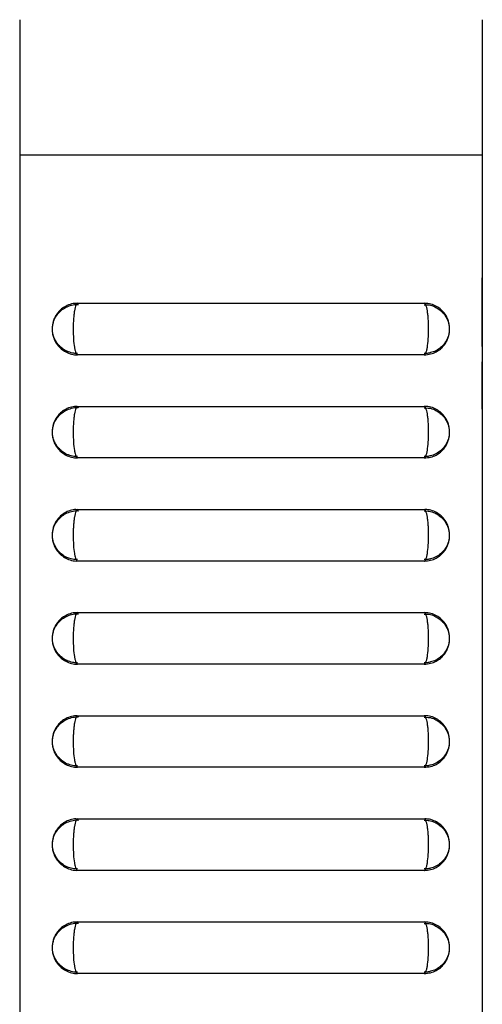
# Model space of a CAD drawing. Header units: inches. Extents: x 6.4 to 30, y 4.1 to 18.2.
# Tile 2 of 34: x 6.6 to 7.7, y 11.1 to 13.5. Entities that reach past the tile are written whole.
import ezdxf

# ---------------------------------------------------------------- set-up
doc = ezdxf.new("R2010")
doc.units = ezdxf.units.IN
doc.header["$LTSCALE"] = 2
doc.header["$MEASUREMENT"] = 0

msp = doc.modelspace()

# ---------------------------------------------------------------- linework, layer by layer
at = {"color": 7, "linetype": 'Continuous', "lineweight": 25}
for p, q in [((6.5919, 13.4836), (6.5919, 13.1556)), ((7.7119, 13.4836), (7.7119, 13.1556)), ((6.5919, 13.1556), (7.7119, 13.1556)), ((6.5919, 13.1556), (6.5919, 9.4836)), ((7.7119, 13.1556), (7.7119, 9.4836)), ((7.7124, 12.9206), (7.7119, 12.9206)), ((7.7124, 12.9206), (7.7124, 12.8896)), ((7.7124, 12.8896), (7.7119, 12.8896)), ((7.7124, 12.8621), (7.7119, 12.8621)), ((7.7124, 12.8579), (7.7119, 12.8579)), ((7.7124, 12.6912), (7.7124, 12.8579)), ((6.7319, 12.7961), (7.5719, 12.7961)), ((7.5718, 12.7926), (7.5813, 12.7921)), ((7.7124, 12.6912), (7.7119, 12.6912)), ((7.7124, 12.6869), (7.7119, 12.6869)), ((7.5719, 12.6711), (6.7319, 12.6711)), ((7.7124, 12.6568), (7.7119, 12.6568)), ((7.7124, 12.6539), (7.7119, 12.6539)), ((7.7124, 12.5393), (7.7124, 12.6539)), ((6.7319, 12.5461), (7.5719, 12.5461)), ((7.5718, 12.5426), (7.5813, 12.5421)), ((7.7124, 12.5393), (7.7119, 12.5393)), ((7.7124, 12.5364), (7.7119, 12.5364)), ((7.5719, 12.4211), (6.7319, 12.4211)), ((6.7319, 12.2961), (7.5719, 12.2961)), ((7.5718, 12.2926), (7.5813, 12.2921)), ((7.7124, 12.2939), (7.7119, 12.2939)), ((7.7124, 12.2931), (7.7119, 12.2931)), ((7.7124, 12.2939), (7.7124, 12.2931)), ((7.7124, 12.2931), (7.7124, 12.2443)), ((7.7119, 12.2443), (7.7124, 12.2443)), ((7.7119, 12.2432), (7.7124, 12.2432)), ((7.7119, 12.243), (7.7124, 12.243)), ((7.7124, 12.2443), (7.7124, 12.2432)), ((7.7124, 12.2432), (7.7124, 12.243)), ((7.5719, 12.1711), (6.7319, 12.1711)), ((7.7124, 12.1575), (7.7119, 12.1575)), ((7.7124, 12.1571), (7.7119, 12.1571)), ((7.7124, 12.1562), (7.7119, 12.1562)), ((7.7124, 12.1546), (7.7119, 12.1546)), ((7.7124, 12.1523), (7.7119, 12.1523)), ((7.7124, 12.1512), (7.7119, 12.1512)), ((7.7124, 12.1575), (7.7124, 12.1571)), ((7.7124, 12.1571), (7.7124, 12.1562)), ((7.7124, 12.1562), (7.7124, 12.1546)), ((7.7124, 12.1546), (7.7124, 12.1523)), ((7.7124, 12.1523), (7.7124, 12.1512)), ((7.7124, 12.1512), (7.7124, 12.1102)), ((7.7119, 12.1102), (7.7124, 12.1102)), ((7.7119, 12.1091), (7.7124, 12.1091)), ((7.7119, 12.1079), (7.7124, 12.1079)), ((7.7119, 12.1063), (7.7124, 12.1063)), ((7.7119, 12.1044), (7.7124, 12.1044)), ((7.7124, 12.1102), (7.7124, 12.1091)), ((7.7124, 12.1091), (7.7124, 12.1079)), ((7.7124, 12.1079), (7.7124, 12.1063)), ((7.7124, 12.1063), (7.7124, 12.1044)), ((6.7319, 12.0461), (7.5719, 12.0461)), ((7.5718, 12.0426), (7.5813, 12.0421)), ((7.7124, 12.0227), (7.7119, 12.0227)), ((7.7124, 12.0222), (7.7119, 12.0222)), ((7.7124, 12.0189), (7.7119, 12.0189)), ((7.7124, 12.0134), (7.7119, 12.0134)), ((7.7124, 12.0097), (7.7119, 12.0097)), ((7.7124, 12.0227), (7.7124, 12.0222)), ((7.7124, 12.0222), (7.7124, 12.0188)), ((7.7124, 12.0189), (7.7124, 12.0135)), ((7.7124, 12.0134), (7.7124, 12.0097)), ((7.7124, 12.0097), (7.7124, 11.9681)), ((7.7119, 11.9681), (7.7124, 11.9681)), ((7.7119, 11.9678), (7.7124, 11.9678)), ((7.7119, 11.9612), (7.7124, 11.9612)), ((7.7124, 11.9681), (7.7124, 11.9678)), ((7.7124, 11.9675), (7.7124, 11.9612)), ((7.7124, 11.961), (7.7124, 11.9587)), ((7.7119, 11.9587), (7.7124, 11.9587)), ((7.7119, 11.9555), (7.7124, 11.9555)), ((7.7124, 11.9587), (7.7124, 11.9555)), ((7.5719, 11.9211), (6.7319, 11.9211)), ((7.7124, 11.8976), (7.7119, 11.8976)), ((7.7124, 11.8918), (7.7119, 11.8918)), ((7.7124, 11.891), (7.7119, 11.891)), ((7.7124, 11.8976), (7.7124, 11.8918)), ((7.7124, 11.8918), (7.7124, 11.8909)), ((7.7124, 11.891), (7.7124, 11.8859)), ((7.7124, 11.8859), (7.7119, 11.8859)), ((7.7124, 11.8841), (7.7119, 11.8841)), ((7.7124, 11.8859), (7.7124, 11.8841)), ((7.7124, 11.8841), (7.7124, 11.8392)), ((7.7119, 11.8392), (7.7124, 11.8392)), ((7.7119, 11.8358), (7.7124, 11.8358)), ((7.7119, 11.8336), (7.7124, 11.8336)), ((7.7119, 11.8288), (7.7124, 11.8288)), ((7.7119, 11.8271), (7.7124, 11.8271)), ((7.7119, 11.821), (7.7124, 11.821)), ((7.7124, 11.8392), (7.7124, 11.8358)), ((7.7124, 11.8358), (7.7124, 11.8336)), ((7.7124, 11.8336), (7.7124, 11.8288)), ((7.7124, 11.8288), (7.7124, 11.8271)), ((7.7124, 11.8275), (7.7124, 11.821)), ((6.7319, 11.7961), (7.5719, 11.7961)), ((7.5718, 11.7926), (7.5813, 11.7921)), ((7.7124, 11.7669), (7.7119, 11.7669)), ((7.7124, 11.7639), (7.7119, 11.7639)), ((7.7124, 11.7618), (7.7119, 11.7618)), ((7.7124, 11.7569), (7.7119, 11.7569)), ((7.7124, 11.7506), (7.7119, 11.7506)), ((7.7124, 11.75), (7.7119, 11.75)), ((7.7124, 11.7669), (7.7124, 11.7639)), ((7.7124, 11.7639), (7.7124, 11.7618)), ((7.7124, 11.7618), (7.7124, 11.7569)), ((7.7124, 11.7569), (7.7124, 11.7506)), ((7.7124, 11.7506), (7.7124, 11.75)), ((7.7124, 11.75), (7.7124, 11.7084)), ((7.7119, 11.7084), (7.7124, 11.7084)), ((7.7124, 11.7084), (7.7124, 11.6966)), ((7.7119, 11.6966), (7.7124, 11.6966)), ((7.7119, 11.6899), (7.7124, 11.6899)), ((7.7119, 11.6894), (7.7124, 11.6894)), ((7.7119, 11.6892), (7.7124, 11.6892)), ((7.7124, 11.6966), (7.7124, 11.6899)), ((7.7124, 11.6899), (7.7124, 11.6894)), ((7.7124, 11.6894), (7.7124, 11.6892)), ((7.5719, 11.6711), (6.7319, 11.6711)), ((7.7124, 11.6381), (7.7119, 11.6381)), ((7.7124, 11.6348), (7.7119, 11.6348)), ((7.7124, 11.6347), (7.7119, 11.6347)), ((7.7124, 11.6332), (7.7119, 11.6332)), ((7.7124, 11.6279), (7.7119, 11.6279)), ((7.7124, 11.6381), (7.7124, 11.6348)), ((7.7124, 11.6348), (7.7124, 11.6347)), ((7.7124, 11.6347), (7.7124, 11.6332)), ((7.7124, 11.6332), (7.7124, 11.6278)), ((7.7124, 11.6279), (7.7124, 11.6213)), ((7.7124, 11.6213), (7.7119, 11.6213)), ((7.7124, 11.6129), (7.7119, 11.6129)), ((7.7124, 11.6213), (7.7124, 11.6129)), ((7.7124, 11.6129), (7.7124, 11.5721)), ((7.7119, 11.5721), (7.7124, 11.5721)), ((7.7119, 11.5713), (7.7124, 11.5713)), ((7.7119, 11.5638), (7.7124, 11.5638)), ((7.7119, 11.5588), (7.7124, 11.5588)), ((7.7119, 11.5543), (7.7124, 11.5543)), ((7.7124, 11.5721), (7.7124, 11.5713)), ((7.7124, 11.5713), (7.7124, 11.5638)), ((7.7124, 11.5638), (7.7124, 11.5588)), ((7.7124, 11.5587), (7.7124, 11.5543)), ((6.7319, 11.5461), (7.5719, 11.5461)), ((7.5718, 11.5426), (7.5813, 11.5421)), ((7.7124, 11.5116), (7.7119, 11.5116)), ((7.7124, 11.5116), (7.7124, 11.5061)), ((7.7124, 11.5061), (7.7119, 11.5061)), ((7.7124, 11.4968), (7.7119, 11.4968)), ((7.7124, 11.4898), (7.7119, 11.4898)), ((7.7124, 11.4829), (7.7119, 11.4829)), ((7.7124, 11.5061), (7.7124, 11.4968)), ((7.7124, 11.4968), (7.7124, 11.4898)), ((7.7124, 11.4898), (7.7124, 11.4829)), ((7.7124, 11.4829), (7.7124, 11.4398)), ((7.7119, 11.4398), (7.7124, 11.4398)), ((7.7119, 11.4385), (7.7124, 11.4385)), ((7.7124, 11.4398), (7.7124, 11.4385)), ((7.7124, 11.4385), (7.7124, 11.43)), ((7.5719, 11.4211), (6.7319, 11.4211)), ((7.7119, 11.43), (7.7124, 11.43)), ((7.7119, 11.426), (7.7124, 11.426)), ((7.7119, 11.42), (7.7124, 11.42)), ((7.7124, 11.43), (7.7124, 11.426)), ((7.7124, 11.4257), (7.7124, 11.42)), ((7.7124, 11.3724), (7.7119, 11.3724)), ((7.7124, 11.3698), (7.7119, 11.3698)), ((7.7124, 11.3687), (7.7119, 11.3687)), ((7.7124, 11.3724), (7.7124, 11.3697)), ((7.7124, 11.3698), (7.7124, 11.3687)), ((7.7124, 11.3687), (7.7124, 11.3625)), ((7.7124, 11.3625), (7.7119, 11.3625)), ((7.7124, 11.3533), (7.7119, 11.3533)), ((7.7124, 11.3502), (7.7119, 11.3502)), ((7.7124, 11.3625), (7.7124, 11.3533)), ((7.7124, 11.3533), (7.7124, 11.3503)), ((7.7124, 11.3502), (7.7124, 11.3071)), ((6.7319, 11.2961), (7.5719, 11.2961)), ((7.5718, 11.2926), (7.5813, 11.2921)), ((7.7119, 11.3071), (7.7124, 11.3071)), ((7.7119, 11.3052), (7.7124, 11.3052)), ((7.7119, 11.3007), (7.7124, 11.3007)), ((7.7119, 11.2939), (7.7124, 11.2939)), ((7.7119, 11.293), (7.7124, 11.293)), ((7.7124, 11.3071), (7.7124, 11.3052)), ((7.7124, 11.3052), (7.7124, 11.3007)), ((7.7124, 11.3007), (7.7124, 11.2939)), ((7.7124, 11.2939), (7.7124, 11.293)), ((7.7124, 11.293), (7.7124, 11.2911)), ((7.7119, 11.2911), (7.7124, 11.2911)), ((7.7124, 11.2375), (7.7119, 11.2375)), ((7.7124, 11.2345), (7.7119, 11.2345)), ((7.7124, 11.2231), (7.7119, 11.2231)), ((7.7124, 11.2199), (7.7119, 11.2199)), ((7.7124, 11.2375), (7.7124, 11.2343)), ((7.7124, 11.2345), (7.7124, 11.2227)), ((7.7124, 11.2231), (7.7124, 11.2199)), ((7.7124, 11.2199), (7.7124, 11.1759)), ((7.7119, 11.1759), (7.7124, 11.1759)), ((7.7124, 11.1759), (7.7124, 11.1716)), ((7.5719, 11.1711), (6.7319, 11.1711)), ((7.7119, 11.1716), (7.7124, 11.1716)), ((7.7119, 11.1692), (7.7124, 11.1692)), ((7.7119, 11.1656), (7.7124, 11.1656)), ((7.7119, 11.1631), (7.7124, 11.1631)), ((7.7119, 11.1614), (7.7124, 11.1614)), ((7.7119, 11.1614), (7.7124, 11.1614)), ((7.7124, 11.1716), (7.7124, 11.1692)), ((7.7124, 11.1692), (7.7124, 11.1656)), ((7.7124, 11.1656), (7.7124, 11.1631)), ((7.7124, 11.1631), (7.7124, 11.1614)), ((7.7124, 11.0977), (7.7119, 11.0977)), ((7.7124, 11.0964), (7.7119, 11.0964)), ((7.7124, 11.0964), (7.7119, 11.0964)), ((7.7124, 11.0977), (7.7124, 11.0964))]:
    msp.add_line(p, q, dxfattribs=at)
for points, knots in [([(6.7307, 12.7956), (6.7288, 12.7957), (6.7219, 12.796), (6.7107, 12.7927), (6.6984, 12.7866), (6.6888, 12.7787), (6.6816, 12.7701), (6.6765, 12.7612), (6.6732, 12.7525), (6.6712, 12.7437), (6.6703, 12.7332), (6.6712, 12.7222), (6.6745, 12.7101), (6.6803, 12.6985), (6.6893, 12.6877), (6.7008, 12.679), (6.7139, 12.6734), (6.7248, 12.6707), (6.7308, 12.6713), (6.7319, 12.6714)], [0, 0, 0, 0, 0.029723, 0.107383, 0.177285, 0.241239, 0.299523, 0.351089, 0.399287, 0.443659, 0.49161, 0.561184, 0.615248, 0.684326, 0.761721, 0.830737, 0.905774, 0.9833, 1, 1, 1, 1]), ([(6.7319, 12.7961), (6.7305, 12.7961), (6.7292, 12.7944), (6.7266, 12.7882), (6.7255, 12.7835), (6.724, 12.7749), (6.7236, 12.7717), (6.7228, 12.7649), (6.7225, 12.7613), (6.7219, 12.7537), (6.7217, 12.7498), (6.7215, 12.7418), (6.7214, 12.7377), (6.7214, 12.7253), (6.7217, 12.7171), (6.7227, 12.7021), (6.7235, 12.6951), (6.725, 12.6865), (6.7255, 12.6839), (6.7267, 12.6793), (6.7273, 12.6774), (6.7285, 12.6743), (6.7292, 12.6731), (6.7306, 12.6715), (6.7312, 12.6711), (6.7319, 12.6711)], [0, 0, 0, 0, 0.125, 0.125, 0.25, 0.25, 0.3125, 0.3125, 0.375, 0.375, 0.4375, 0.4375, 0.5, 0.5, 0.625, 0.625, 0.75, 0.75, 0.8125, 0.8125, 0.875, 0.875, 0.9375, 0.9375, 1, 1, 1, 1]), ([(7.5718, 12.6711), (7.577, 12.6715), (7.5869, 12.6722), (7.6002, 12.6775), (7.6109, 12.6846), (7.6192, 12.6929), (7.6252, 12.7018), (7.6293, 12.7106), (7.6319, 12.7193), (7.6333, 12.7289), (7.6333, 12.7402), (7.631, 12.7519), (7.6261, 12.7643), (7.6185, 12.7754), (7.6076, 12.7853), (7.595, 12.7921), (7.5827, 12.7959), (7.5748, 12.7957), (7.5719, 12.7956)], [0, 0, 0, 0, 0.080598, 0.152166, 0.217298, 0.277132, 0.332301, 0.381913, 0.42708, 0.471575, 0.531515, 0.599814, 0.654552, 0.735851, 0.805586, 0.879203, 0.955726, 1, 1, 1, 1]), ([(7.5719, 12.6711), (7.5733, 12.6711), (7.5747, 12.6727), (7.5766, 12.6774), (7.5772, 12.6793), (7.5783, 12.6839), (7.5789, 12.6865), (7.5803, 12.6951), (7.5811, 12.7021), (7.5822, 12.7171), (7.5825, 12.7253), (7.5825, 12.7377), (7.5824, 12.7418), (7.5821, 12.7498), (7.5819, 12.7537), (7.5814, 12.7613), (7.5811, 12.7649), (7.5803, 12.7717), (7.5799, 12.7749), (7.5784, 12.7835), (7.5772, 12.7882), (7.5747, 12.7944), (7.5733, 12.7961), (7.5719, 12.7961)], [0, 0, 0, 0, 0.125, 0.125, 0.1875, 0.1875, 0.25, 0.25, 0.375, 0.375, 0.5, 0.5, 0.5625, 0.5625, 0.625, 0.625, 0.6875, 0.6875, 0.75, 0.75, 0.875, 0.875, 1, 1, 1, 1]), ([(6.6712, 12.7325), (6.6712, 12.7338), (6.6713, 12.7388), (6.6725, 12.7467), (6.6761, 12.7575), (6.6823, 12.7685), (6.692, 12.7788), (6.7038, 12.7869), (6.7175, 12.7918), (6.7283, 12.7938), (6.734, 12.7929), (6.7347, 12.7928)], [0, 0, 0, 0, 0.040657, 0.151729, 0.243651, 0.388083, 0.533621, 0.673669, 0.823116, 0.976355, 1, 1, 1, 1]), ([(7.5813, 12.7921), (7.5821, 12.7921), (7.5876, 12.7918), (7.597, 12.7881), (7.6083, 12.7816), (7.6172, 12.7735), (7.6237, 12.7648), (7.6282, 12.756), (7.631, 12.7477), (7.6325, 12.7399), (7.6326, 12.7349), (7.6326, 12.7325)], [0, 0, 0, 0, 0.026209, 0.193145, 0.34433, 0.482839, 0.610089, 0.724157, 0.824433, 0.916227, 1, 1, 1, 1]), ([(6.7101, 12.6783), (6.7097, 12.6784), (6.7049, 12.6796), (6.6973, 12.6846), (6.688, 12.6923), (6.6811, 12.7009), (6.6763, 12.7096), (6.6733, 12.7181), (6.6716, 12.7256), (6.6714, 12.7304), (6.6712, 12.7325)], [0, 0, 0, 0, 0.018533, 0.208757, 0.37747, 0.531067, 0.672035, 0.798437, 0.909888, 1, 1, 1, 1]), ([(7.6326, 12.7325), (7.6326, 12.731), (7.6323, 12.7247), (7.6299, 12.715), (7.6243, 12.7031), (7.6168, 12.693), (7.6062, 12.6841), (7.5962, 12.6784), (7.5894, 12.677), (7.5872, 12.6765)], [0, 0, 0, 0, 0.056693, 0.247021, 0.381111, 0.563761, 0.728807, 0.91471, 1, 1, 1, 1]), ([(6.7319, 12.6745), (6.729, 12.6745), (6.7216, 12.6742), (6.7145, 12.6768), (6.7101, 12.6783)], [0, 0, 0, 0, 0.385544, 1, 1, 1, 1]), ([(7.5872, 12.6765), (7.5845, 12.6756), (7.5796, 12.6741), (7.5744, 12.6745), (7.572, 12.6746)], [0, 0, 0, 0, 0.5395169, 1, 1, 1, 1]), ([(6.7307, 12.5456), (6.7288, 12.5457), (6.7219, 12.546), (6.7107, 12.5427), (6.6984, 12.5366), (6.6888, 12.5287), (6.6816, 12.5201), (6.6765, 12.5112), (6.6732, 12.5025), (6.6712, 12.4937), (6.6703, 12.4832), (6.6712, 12.4722), (6.6745, 12.4601), (6.6803, 12.4485), (6.6893, 12.4377), (6.7008, 12.429), (6.7139, 12.4234), (6.7248, 12.4207), (6.7308, 12.4213), (6.7319, 12.4214)], [0, 0, 0, 0, 0.029723, 0.107383, 0.177285, 0.241239, 0.299523, 0.351089, 0.399287, 0.443659, 0.49161, 0.561184, 0.615248, 0.684326, 0.761721, 0.830737, 0.905774, 0.9833, 1, 1, 1, 1]), ([(6.6712, 12.4825), (6.6712, 12.4838), (6.6713, 12.4888), (6.6725, 12.4967), (6.6761, 12.5075), (6.6823, 12.5185), (6.692, 12.5288), (6.7038, 12.5369), (6.7175, 12.5418), (6.7283, 12.5438), (6.734, 12.5429), (6.7347, 12.5428)], [0, 0, 0, 0, 0.0406569, 0.1517294, 0.2436513, 0.3880835, 0.5336207, 0.6736695, 0.8231163, 0.9763555, 1, 1, 1, 1]), ([(6.7319, 12.5461), (6.7305, 12.5461), (6.7292, 12.5444), (6.7266, 12.5382), (6.7255, 12.5335), (6.724, 12.5249), (6.7236, 12.5217), (6.7228, 12.5149), (6.7225, 12.5113), (6.7219, 12.5037), (6.7217, 12.4998), (6.7215, 12.4918), (6.7214, 12.4877), (6.7214, 12.4753), (6.7217, 12.4671), (6.7227, 12.4521), (6.7235, 12.4451), (6.725, 12.4365), (6.7255, 12.4339), (6.7267, 12.4293), (6.7273, 12.4274), (6.7285, 12.4243), (6.7292, 12.4231), (6.7306, 12.4215), (6.7312, 12.4211), (6.7319, 12.4211)], [0, 0, 0, 0, 0.125, 0.125, 0.25, 0.25, 0.3125, 0.3125, 0.375, 0.375, 0.4375, 0.4375, 0.5, 0.5, 0.625, 0.625, 0.75, 0.75, 0.8125, 0.8125, 0.875, 0.875, 0.9375, 0.9375, 1, 1, 1, 1]), ([(7.5718, 12.4211), (7.577, 12.4215), (7.5869, 12.4222), (7.6002, 12.4275), (7.6109, 12.4346), (7.6192, 12.4429), (7.6252, 12.4518), (7.6293, 12.4606), (7.6319, 12.4693), (7.6333, 12.4789), (7.6333, 12.4902), (7.631, 12.5019), (7.6261, 12.5143), (7.6185, 12.5254), (7.6076, 12.5353), (7.595, 12.5421), (7.5827, 12.5459), (7.5748, 12.5457), (7.5719, 12.5456)], [0, 0, 0, 0, 0.0805985, 0.1521656, 0.2172984, 0.2771318, 0.3323008, 0.3819131, 0.4270803, 0.4715746, 0.5315154, 0.5998144, 0.6545515, 0.7358513, 0.8055857, 0.8792027, 0.9557259, 1, 1, 1, 1]), ([(7.5719, 12.4211), (7.5733, 12.4211), (7.5747, 12.4227), (7.5766, 12.4274), (7.5772, 12.4293), (7.5783, 12.4339), (7.5789, 12.4365), (7.5803, 12.4451), (7.5811, 12.4521), (7.5822, 12.4671), (7.5825, 12.4753), (7.5825, 12.4877), (7.5824, 12.4918), (7.5821, 12.4998), (7.5819, 12.5037), (7.5814, 12.5113), (7.5811, 12.5149), (7.5803, 12.5217), (7.5799, 12.5249), (7.5784, 12.5335), (7.5772, 12.5382), (7.5747, 12.5444), (7.5733, 12.5461), (7.5719, 12.5461)], [0, 0, 0, 0, 0.125, 0.125, 0.1875, 0.1875, 0.25, 0.25, 0.375, 0.375, 0.5, 0.5, 0.5625, 0.5625, 0.625, 0.625, 0.6875, 0.6875, 0.75, 0.75, 0.875, 0.875, 1, 1, 1, 1]), ([(7.5813, 12.5421), (7.5821, 12.5421), (7.5876, 12.5418), (7.597, 12.5381), (7.6083, 12.5316), (7.6172, 12.5235), (7.6237, 12.5148), (7.6282, 12.506), (7.631, 12.4977), (7.6325, 12.4899), (7.6326, 12.4849), (7.6326, 12.4825)], [0, 0, 0, 0, 0.026209, 0.193145, 0.34433, 0.482839, 0.610089, 0.724157, 0.824433, 0.916227, 1, 1, 1, 1]), ([(6.7101, 12.4283), (6.7097, 12.4284), (6.7049, 12.4296), (6.6973, 12.4346), (6.688, 12.4423), (6.6811, 12.4509), (6.6763, 12.4596), (6.6733, 12.4681), (6.6716, 12.4756), (6.6714, 12.4804), (6.6712, 12.4825)], [0, 0, 0, 0, 0.018533, 0.208757, 0.37747, 0.531067, 0.672035, 0.798437, 0.909888, 1, 1, 1, 1]), ([(7.6326, 12.4825), (7.6326, 12.481), (7.6323, 12.4747), (7.6299, 12.465), (7.6243, 12.4531), (7.6168, 12.443), (7.6062, 12.4341), (7.5962, 12.4284), (7.5894, 12.427), (7.5872, 12.4265)], [0, 0, 0, 0, 0.056693, 0.247021, 0.381111, 0.563761, 0.728807, 0.91471, 1, 1, 1, 1]), ([(6.7319, 12.4245), (6.729, 12.4245), (6.7216, 12.4242), (6.7145, 12.4268), (6.7101, 12.4283)], [0, 0, 0, 0, 0.385544, 1, 1, 1, 1]), ([(7.5872, 12.4265), (7.5845, 12.4256), (7.5796, 12.4241), (7.5744, 12.4245), (7.572, 12.4246)], [0, 0, 0, 0, 0.539517, 1, 1, 1, 1]), ([(6.7307, 12.2956), (6.7288, 12.2957), (6.7219, 12.296), (6.7107, 12.2927), (6.6984, 12.2866), (6.6888, 12.2787), (6.6816, 12.2701), (6.6765, 12.2612), (6.6732, 12.2525), (6.6712, 12.2437), (6.6703, 12.2332), (6.6712, 12.2222), (6.6745, 12.2101), (6.6803, 12.1985), (6.6893, 12.1877), (6.7008, 12.179), (6.7139, 12.1734), (6.7248, 12.1707), (6.7308, 12.1713), (6.7319, 12.1714)], [0, 0, 0, 0, 0.029723, 0.107383, 0.177285, 0.241239, 0.299523, 0.351089, 0.399287, 0.443659, 0.49161, 0.561184, 0.615248, 0.684326, 0.761721, 0.830737, 0.905774, 0.9833, 1, 1, 1, 1]), ([(6.7319, 12.2961), (6.7305, 12.2961), (6.7292, 12.2944), (6.7266, 12.2882), (6.7255, 12.2835), (6.724, 12.2749), (6.7236, 12.2717), (6.7228, 12.2649), (6.7225, 12.2613), (6.7219, 12.2537), (6.7217, 12.2498), (6.7215, 12.2418), (6.7214, 12.2377), (6.7214, 12.2253), (6.7217, 12.2171), (6.7227, 12.2021), (6.7235, 12.1951), (6.725, 12.1865), (6.7255, 12.1839), (6.7267, 12.1793), (6.7273, 12.1774), (6.7285, 12.1743), (6.7292, 12.1731), (6.7306, 12.1715), (6.7312, 12.1711), (6.7319, 12.1711)], [0, 0, 0, 0, 0.125, 0.125, 0.25, 0.25, 0.3125, 0.3125, 0.375, 0.375, 0.4375, 0.4375, 0.5, 0.5, 0.625, 0.625, 0.75, 0.75, 0.8125, 0.8125, 0.875, 0.875, 0.9375, 0.9375, 1, 1, 1, 1]), ([(7.5718, 12.1711), (7.577, 12.1715), (7.5869, 12.1722), (7.6002, 12.1775), (7.6109, 12.1846), (7.6192, 12.1929), (7.6252, 12.2018), (7.6293, 12.2106), (7.6319, 12.2193), (7.6333, 12.2289), (7.6333, 12.2402), (7.631, 12.2519), (7.6261, 12.2643), (7.6185, 12.2754), (7.6076, 12.2853), (7.595, 12.2921), (7.5827, 12.2959), (7.5748, 12.2957), (7.5719, 12.2956)], [0, 0, 0, 0, 0.080598, 0.152166, 0.217298, 0.277132, 0.332301, 0.381913, 0.42708, 0.471575, 0.531515, 0.599814, 0.654552, 0.735851, 0.805586, 0.879203, 0.955726, 1, 1, 1, 1]), ([(7.5719, 12.1711), (7.5733, 12.1711), (7.5747, 12.1727), (7.5766, 12.1774), (7.5772, 12.1793), (7.5783, 12.1839), (7.5789, 12.1865), (7.5803, 12.1951), (7.5811, 12.2021), (7.5822, 12.2171), (7.5825, 12.2253), (7.5825, 12.2377), (7.5824, 12.2418), (7.5821, 12.2498), (7.5819, 12.2537), (7.5814, 12.2613), (7.5811, 12.2649), (7.5803, 12.2717), (7.5799, 12.2749), (7.5784, 12.2835), (7.5772, 12.2882), (7.5747, 12.2944), (7.5733, 12.2961), (7.5719, 12.2961)], [0, 0, 0, 0, 0.125, 0.125, 0.1875, 0.1875, 0.25, 0.25, 0.375, 0.375, 0.5, 0.5, 0.5625, 0.5625, 0.625, 0.625, 0.6875, 0.6875, 0.75, 0.75, 0.875, 0.875, 1, 1, 1, 1]), ([(6.6712, 12.2325), (6.6712, 12.2338), (6.6713, 12.2388), (6.6725, 12.2467), (6.6761, 12.2575), (6.6823, 12.2685), (6.692, 12.2788), (6.7038, 12.2869), (6.7175, 12.2918), (6.7283, 12.2938), (6.734, 12.2929), (6.7347, 12.2928)], [0, 0, 0, 0, 0.040657, 0.151729, 0.243651, 0.388083, 0.533621, 0.673669, 0.823116, 0.976355, 1, 1, 1, 1]), ([(7.5813, 12.2921), (7.5821, 12.2921), (7.5876, 12.2918), (7.597, 12.2881), (7.6083, 12.2816), (7.6172, 12.2735), (7.6237, 12.2648), (7.6282, 12.256), (7.631, 12.2477), (7.6325, 12.2399), (7.6326, 12.2349), (7.6326, 12.2325)], [0, 0, 0, 0, 0.026209, 0.193145, 0.34433, 0.482839, 0.610089, 0.724157, 0.824433, 0.916227, 1, 1, 1, 1]), ([(6.7101, 12.1783), (6.7097, 12.1784), (6.7049, 12.1796), (6.6973, 12.1846), (6.688, 12.1923), (6.6811, 12.2009), (6.6763, 12.2096), (6.6733, 12.2181), (6.6716, 12.2256), (6.6714, 12.2304), (6.6712, 12.2325)], [0, 0, 0, 0, 0.018533, 0.208757, 0.37747, 0.531067, 0.672035, 0.798437, 0.909888, 1, 1, 1, 1]), ([(7.6326, 12.2325), (7.6326, 12.231), (7.6323, 12.2247), (7.6299, 12.215), (7.6243, 12.2031), (7.6168, 12.193), (7.6062, 12.1841), (7.5962, 12.1784), (7.5894, 12.177), (7.5872, 12.1765)], [0, 0, 0, 0, 0.056693, 0.247021, 0.381111, 0.563761, 0.728807, 0.91471, 1, 1, 1, 1]), ([(6.7319, 12.1745), (6.729, 12.1745), (6.7216, 12.1742), (6.7145, 12.1768), (6.7101, 12.1783)], [0, 0, 0, 0, 0.385544, 1, 1, 1, 1]), ([(7.5872, 12.1765), (7.5845, 12.1756), (7.5796, 12.1741), (7.5744, 12.1745), (7.572, 12.1746)], [0, 0, 0, 0, 0.539517, 1, 1, 1, 1]), ([(6.7307, 12.0456), (6.7288, 12.0457), (6.7219, 12.046), (6.7107, 12.0427), (6.6984, 12.0366), (6.6888, 12.0287), (6.6816, 12.0201), (6.6765, 12.0112), (6.6732, 12.0025), (6.6712, 11.9937), (6.6703, 11.9832), (6.6712, 11.9722), (6.6745, 11.9601), (6.6803, 11.9485), (6.6893, 11.9377), (6.7008, 11.929), (6.7139, 11.9234), (6.7248, 11.9207), (6.7308, 11.9213), (6.7319, 11.9214)], [0, 0, 0, 0, 0.0297231, 0.1073827, 0.1772851, 0.2412391, 0.2995226, 0.3510893, 0.3992866, 0.4436587, 0.4916098, 0.5611845, 0.6152479, 0.6843257, 0.7617212, 0.830737, 0.9057745, 0.9832996, 1, 1, 1, 1]), ([(6.6712, 11.9825), (6.6712, 11.9838), (6.6713, 11.9888), (6.6725, 11.9967), (6.6761, 12.0075), (6.6823, 12.0185), (6.692, 12.0288), (6.7038, 12.0369), (6.7175, 12.0418), (6.7283, 12.0438), (6.734, 12.0429), (6.7347, 12.0428)], [0, 0, 0, 0, 0.040657, 0.151729, 0.243651, 0.388083, 0.533621, 0.673669, 0.823116, 0.976355, 1, 1, 1, 1]), ([(6.7319, 12.0461), (6.7305, 12.0461), (6.7292, 12.0444), (6.7266, 12.0382), (6.7255, 12.0335), (6.724, 12.0249), (6.7236, 12.0217), (6.7228, 12.0149), (6.7225, 12.0113), (6.7219, 12.0037), (6.7217, 11.9998), (6.7215, 11.9918), (6.7214, 11.9877), (6.7214, 11.9753), (6.7217, 11.9671), (6.7227, 11.9521), (6.7235, 11.9451), (6.725, 11.9365), (6.7255, 11.9339), (6.7267, 11.9293), (6.7273, 11.9274), (6.7285, 11.9243), (6.7292, 11.9231), (6.7306, 11.9215), (6.7312, 11.9211), (6.7319, 11.9211)], [0, 0, 0, 0, 0.125, 0.125, 0.25, 0.25, 0.3125, 0.3125, 0.375, 0.375, 0.4375, 0.4375, 0.5, 0.5, 0.625, 0.625, 0.75, 0.75, 0.8125, 0.8125, 0.875, 0.875, 0.9375, 0.9375, 1, 1, 1, 1]), ([(7.5718, 11.9211), (7.577, 11.9215), (7.5869, 11.9222), (7.6002, 11.9275), (7.6109, 11.9346), (7.6192, 11.9429), (7.6252, 11.9518), (7.6293, 11.9606), (7.6319, 11.9693), (7.6333, 11.9789), (7.6333, 11.9902), (7.631, 12.0019), (7.6261, 12.0143), (7.6185, 12.0254), (7.6076, 12.0353), (7.595, 12.0421), (7.5827, 12.0459), (7.5748, 12.0457), (7.5719, 12.0456)], [0, 0, 0, 0, 0.080598, 0.152166, 0.217298, 0.277132, 0.332301, 0.381913, 0.42708, 0.471575, 0.531515, 0.599814, 0.654552, 0.735851, 0.805586, 0.879203, 0.955726, 1, 1, 1, 1]), ([(7.5719, 11.9211), (7.5733, 11.9211), (7.5747, 11.9227), (7.5766, 11.9274), (7.5772, 11.9293), (7.5783, 11.9339), (7.5789, 11.9365), (7.5803, 11.9451), (7.5811, 11.9521), (7.5822, 11.9671), (7.5825, 11.9753), (7.5825, 11.9877), (7.5824, 11.9918), (7.5821, 11.9998), (7.5819, 12.0037), (7.5814, 12.0113), (7.5811, 12.0149), (7.5803, 12.0217), (7.5799, 12.0249), (7.5784, 12.0335), (7.5772, 12.0382), (7.5747, 12.0444), (7.5733, 12.0461), (7.5719, 12.0461)], [0, 0, 0, 0, 0.125, 0.125, 0.1875, 0.1875, 0.25, 0.25, 0.375, 0.375, 0.5, 0.5, 0.5625, 0.5625, 0.625, 0.625, 0.6875, 0.6875, 0.75, 0.75, 0.875, 0.875, 1, 1, 1, 1]), ([(7.5813, 12.0421), (7.5821, 12.0421), (7.5876, 12.0418), (7.597, 12.0381), (7.6083, 12.0316), (7.6172, 12.0235), (7.6237, 12.0148), (7.6282, 12.006), (7.631, 11.9977), (7.6325, 11.9899), (7.6326, 11.9849), (7.6326, 11.9825)], [0, 0, 0, 0, 0.026209, 0.193145, 0.34433, 0.482839, 0.610089, 0.724157, 0.824433, 0.916227, 1, 1, 1, 1]), ([(6.7101, 11.9283), (6.7097, 11.9284), (6.7049, 11.9296), (6.6973, 11.9346), (6.688, 11.9423), (6.6811, 11.9509), (6.6763, 11.9596), (6.6733, 11.9681), (6.6716, 11.9756), (6.6714, 11.9804), (6.6712, 11.9825)], [0, 0, 0, 0, 0.018533, 0.208757, 0.37747, 0.531067, 0.672035, 0.798437, 0.909888, 1, 1, 1, 1]), ([(7.6326, 11.9825), (7.6326, 11.981), (7.6323, 11.9747), (7.6299, 11.965), (7.6243, 11.9531), (7.6168, 11.943), (7.6062, 11.9341), (7.5962, 11.9284), (7.5894, 11.927), (7.5872, 11.9265)], [0, 0, 0, 0, 0.056693, 0.247021, 0.381111, 0.563761, 0.728807, 0.91471, 1, 1, 1, 1]), ([(6.7319, 11.9245), (6.729, 11.9245), (6.7216, 11.9242), (6.7145, 11.9268), (6.7101, 11.9283)], [0, 0, 0, 0, 0.385544, 1, 1, 1, 1]), ([(7.5872, 11.9265), (7.5845, 11.9256), (7.5796, 11.9241), (7.5744, 11.9245), (7.572, 11.9246)], [0, 0, 0, 0, 0.539517, 1, 1, 1, 1]), ([(6.7307, 11.7956), (6.7288, 11.7957), (6.7219, 11.796), (6.7107, 11.7927), (6.6984, 11.7866), (6.6888, 11.7787), (6.6816, 11.7701), (6.6765, 11.7612), (6.6732, 11.7525), (6.6712, 11.7437), (6.6703, 11.7332), (6.6712, 11.7222), (6.6745, 11.7101), (6.6803, 11.6985), (6.6893, 11.6877), (6.7008, 11.679), (6.7139, 11.6734), (6.7248, 11.6707), (6.7308, 11.6713), (6.7319, 11.6714)], [0, 0, 0, 0, 0.0297231, 0.1073827, 0.1772851, 0.2412391, 0.2995226, 0.3510893, 0.3992866, 0.4436587, 0.4916098, 0.5611845, 0.6152479, 0.6843257, 0.7617212, 0.830737, 0.9057745, 0.9832996, 1, 1, 1, 1]), ([(6.6712, 11.7325), (6.6712, 11.7338), (6.6713, 11.7388), (6.6725, 11.7467), (6.6761, 11.7575), (6.6823, 11.7685), (6.692, 11.7788), (6.7038, 11.7869), (6.7175, 11.7918), (6.7283, 11.7938), (6.734, 11.7929), (6.7347, 11.7928)], [0, 0, 0, 0, 0.040657, 0.151729, 0.243651, 0.388083, 0.533621, 0.673669, 0.823116, 0.976355, 1, 1, 1, 1]), ([(6.7319, 11.7961), (6.7305, 11.7961), (6.7292, 11.7944), (6.7266, 11.7882), (6.7255, 11.7835), (6.724, 11.7749), (6.7236, 11.7717), (6.7228, 11.7649), (6.7225, 11.7613), (6.7219, 11.7537), (6.7217, 11.7498), (6.7215, 11.7418), (6.7214, 11.7377), (6.7214, 11.7253), (6.7217, 11.7171), (6.7227, 11.7021), (6.7235, 11.6951), (6.725, 11.6865), (6.7255, 11.6839), (6.7267, 11.6793), (6.7273, 11.6774), (6.7285, 11.6743), (6.7292, 11.6731), (6.7306, 11.6715), (6.7312, 11.6711), (6.7319, 11.6711)], [0, 0, 0, 0, 0.125, 0.125, 0.25, 0.25, 0.3125, 0.3125, 0.375, 0.375, 0.4375, 0.4375, 0.5, 0.5, 0.625, 0.625, 0.75, 0.75, 0.8125, 0.8125, 0.875, 0.875, 0.9375, 0.9375, 1, 1, 1, 1]), ([(7.5718, 11.6711), (7.577, 11.6715), (7.5869, 11.6722), (7.6002, 11.6775), (7.6109, 11.6846), (7.6192, 11.6929), (7.6252, 11.7018), (7.6293, 11.7106), (7.6319, 11.7193), (7.6333, 11.7289), (7.6333, 11.7402), (7.631, 11.7519), (7.6261, 11.7643), (7.6185, 11.7754), (7.6076, 11.7853), (7.595, 11.7921), (7.5827, 11.7959), (7.5748, 11.7957), (7.5719, 11.7956)], [0, 0, 0, 0, 0.080598, 0.152166, 0.217298, 0.277132, 0.332301, 0.381913, 0.42708, 0.471575, 0.531515, 0.599814, 0.654552, 0.735851, 0.805586, 0.879203, 0.955726, 1, 1, 1, 1]), ([(7.5719, 11.6711), (7.5733, 11.6711), (7.5747, 11.6727), (7.5766, 11.6774), (7.5772, 11.6793), (7.5783, 11.6839), (7.5789, 11.6865), (7.5803, 11.6951), (7.5811, 11.7021), (7.5822, 11.7171), (7.5825, 11.7253), (7.5825, 11.7377), (7.5824, 11.7418), (7.5821, 11.7498), (7.5819, 11.7537), (7.5814, 11.7613), (7.5811, 11.7649), (7.5803, 11.7717), (7.5799, 11.7749), (7.5784, 11.7835), (7.5772, 11.7882), (7.5747, 11.7944), (7.5733, 11.7961), (7.5719, 11.7961)], [0, 0, 0, 0, 0.125, 0.125, 0.1875, 0.1875, 0.25, 0.25, 0.375, 0.375, 0.5, 0.5, 0.5625, 0.5625, 0.625, 0.625, 0.6875, 0.6875, 0.75, 0.75, 0.875, 0.875, 1, 1, 1, 1]), ([(7.5813, 11.7921), (7.5821, 11.7921), (7.5876, 11.7918), (7.597, 11.7881), (7.6083, 11.7816), (7.6172, 11.7735), (7.6237, 11.7648), (7.6282, 11.756), (7.631, 11.7477), (7.6325, 11.7399), (7.6326, 11.7349), (7.6326, 11.7325)], [0, 0, 0, 0, 0.026209, 0.193145, 0.34433, 0.482839, 0.610089, 0.724157, 0.824433, 0.916227, 1, 1, 1, 1]), ([(6.7101, 11.6783), (6.7097, 11.6784), (6.7049, 11.6796), (6.6973, 11.6846), (6.688, 11.6923), (6.6811, 11.7009), (6.6763, 11.7096), (6.6733, 11.7181), (6.6716, 11.7256), (6.6714, 11.7304), (6.6712, 11.7325)], [0, 0, 0, 0, 0.018533, 0.208757, 0.37747, 0.531067, 0.672035, 0.798437, 0.909888, 1, 1, 1, 1]), ([(7.6326, 11.7325), (7.6326, 11.731), (7.6323, 11.7247), (7.6299, 11.715), (7.6243, 11.7031), (7.6168, 11.693), (7.6062, 11.6841), (7.5962, 11.6784), (7.5894, 11.677), (7.5872, 11.6765)], [0, 0, 0, 0, 0.056693, 0.247021, 0.381111, 0.563761, 0.728807, 0.91471, 1, 1, 1, 1]), ([(6.7319, 11.6745), (6.729, 11.6745), (6.7216, 11.6742), (6.7145, 11.6768), (6.7101, 11.6783)], [0, 0, 0, 0, 0.385544, 1, 1, 1, 1]), ([(7.5872, 11.6765), (7.5845, 11.6756), (7.5796, 11.6741), (7.5744, 11.6745), (7.572, 11.6746)], [0, 0, 0, 0, 0.539517, 1, 1, 1, 1]), ([(6.7307, 11.5456), (6.7288, 11.5457), (6.7219, 11.546), (6.7107, 11.5427), (6.6984, 11.5366), (6.6888, 11.5287), (6.6816, 11.5201), (6.6765, 11.5112), (6.6732, 11.5025), (6.6712, 11.4937), (6.6703, 11.4832), (6.6712, 11.4722), (6.6745, 11.4601), (6.6803, 11.4485), (6.6893, 11.4377), (6.7008, 11.429), (6.7139, 11.4234), (6.7248, 11.4207), (6.7308, 11.4213), (6.7319, 11.4214)], [0, 0, 0, 0, 0.029723, 0.107383, 0.177285, 0.241239, 0.299523, 0.351089, 0.399287, 0.443659, 0.49161, 0.561184, 0.615248, 0.684326, 0.761721, 0.830737, 0.905774, 0.9833, 1, 1, 1, 1]), ([(6.6712, 11.4825), (6.6712, 11.4838), (6.6713, 11.4888), (6.6725, 11.4967), (6.6761, 11.5075), (6.6823, 11.5185), (6.692, 11.5288), (6.7038, 11.5369), (6.7175, 11.5418), (6.7283, 11.5438), (6.734, 11.5429), (6.7347, 11.5428)], [0, 0, 0, 0, 0.040657, 0.151729, 0.243651, 0.388083, 0.533621, 0.673669, 0.823116, 0.976355, 1, 1, 1, 1]), ([(6.7319, 11.5461), (6.7305, 11.5461), (6.7292, 11.5444), (6.7266, 11.5382), (6.7255, 11.5335), (6.724, 11.5249), (6.7236, 11.5217), (6.7228, 11.5149), (6.7225, 11.5113), (6.7219, 11.5037), (6.7217, 11.4998), (6.7215, 11.4918), (6.7214, 11.4877), (6.7214, 11.4753), (6.7217, 11.4671), (6.7227, 11.4521), (6.7235, 11.4451), (6.725, 11.4365), (6.7255, 11.4339), (6.7267, 11.4293), (6.7273, 11.4274), (6.7285, 11.4243), (6.7292, 11.4231), (6.7306, 11.4215), (6.7312, 11.4211), (6.7319, 11.4211)], [0, 0, 0, 0, 0.125, 0.125, 0.25, 0.25, 0.3125, 0.3125, 0.375, 0.375, 0.4375, 0.4375, 0.5, 0.5, 0.625, 0.625, 0.75, 0.75, 0.8125, 0.8125, 0.875, 0.875, 0.9375, 0.9375, 1, 1, 1, 1]), ([(7.5718, 11.4211), (7.577, 11.4215), (7.5869, 11.4222), (7.6002, 11.4275), (7.6109, 11.4346), (7.6192, 11.4429), (7.6252, 11.4518), (7.6293, 11.4606), (7.6319, 11.4693), (7.6333, 11.4789), (7.6333, 11.4902), (7.631, 11.5019), (7.6261, 11.5143), (7.6185, 11.5254), (7.6076, 11.5353), (7.595, 11.5421), (7.5827, 11.5459), (7.5748, 11.5457), (7.5719, 11.5456)], [0, 0, 0, 0, 0.080598, 0.152166, 0.217298, 0.277132, 0.332301, 0.381913, 0.42708, 0.471575, 0.531515, 0.599814, 0.654552, 0.735851, 0.805586, 0.879203, 0.955726, 1, 1, 1, 1]), ([(7.5719, 11.4211), (7.5733, 11.4211), (7.5747, 11.4227), (7.5766, 11.4274), (7.5772, 11.4293), (7.5783, 11.4339), (7.5789, 11.4365), (7.5803, 11.4451), (7.5811, 11.4521), (7.5822, 11.4671), (7.5825, 11.4753), (7.5825, 11.4877), (7.5824, 11.4918), (7.5821, 11.4998), (7.5819, 11.5037), (7.5814, 11.5113), (7.5811, 11.5149), (7.5803, 11.5217), (7.5799, 11.5249), (7.5784, 11.5335), (7.5772, 11.5382), (7.5747, 11.5444), (7.5733, 11.5461), (7.5719, 11.5461)], [0, 0, 0, 0, 0.125, 0.125, 0.1875, 0.1875, 0.25, 0.25, 0.375, 0.375, 0.5, 0.5, 0.5625, 0.5625, 0.625, 0.625, 0.6875, 0.6875, 0.75, 0.75, 0.875, 0.875, 1, 1, 1, 1]), ([(7.5813, 11.5421), (7.5821, 11.5421), (7.5876, 11.5418), (7.597, 11.5381), (7.6083, 11.5316), (7.6172, 11.5235), (7.6237, 11.5148), (7.6282, 11.506), (7.631, 11.4977), (7.6325, 11.4899), (7.6326, 11.4849), (7.6326, 11.4825)], [0, 0, 0, 0, 0.026209, 0.193145, 0.34433, 0.482839, 0.610089, 0.724157, 0.824433, 0.916227, 1, 1, 1, 1]), ([(6.7101, 11.4283), (6.7097, 11.4284), (6.7049, 11.4296), (6.6973, 11.4346), (6.688, 11.4423), (6.6811, 11.4509), (6.6763, 11.4596), (6.6733, 11.4681), (6.6716, 11.4756), (6.6714, 11.4804), (6.6712, 11.4825)], [0, 0, 0, 0, 0.018533, 0.208757, 0.37747, 0.531067, 0.672035, 0.798437, 0.909888, 1, 1, 1, 1]), ([(7.6326, 11.4825), (7.6326, 11.481), (7.6323, 11.4747), (7.6299, 11.465), (7.6243, 11.4531), (7.6168, 11.443), (7.6062, 11.4341), (7.5962, 11.4284), (7.5894, 11.427), (7.5872, 11.4265)], [0, 0, 0, 0, 0.056693, 0.247021, 0.381111, 0.563761, 0.728807, 0.91471, 1, 1, 1, 1]), ([(6.7319, 11.4245), (6.729, 11.4245), (6.7216, 11.4242), (6.7145, 11.4268), (6.7101, 11.4283)], [0, 0, 0, 0, 0.385544, 1, 1, 1, 1]), ([(7.5872, 11.4265), (7.5845, 11.4256), (7.5796, 11.4241), (7.5744, 11.4245), (7.572, 11.4246)], [0, 0, 0, 0, 0.539517, 1, 1, 1, 1]), ([(6.7307, 11.2956), (6.7288, 11.2957), (6.7219, 11.296), (6.7107, 11.2927), (6.6984, 11.2866), (6.6888, 11.2787), (6.6816, 11.2701), (6.6765, 11.2612), (6.6732, 11.2525), (6.6712, 11.2437), (6.6703, 11.2332), (6.6712, 11.2222), (6.6745, 11.2101), (6.6803, 11.1985), (6.6893, 11.1877), (6.7008, 11.179), (6.7139, 11.1734), (6.7248, 11.1707), (6.7308, 11.1713), (6.7319, 11.1714)], [0, 0, 0, 0, 0.029723, 0.107383, 0.177285, 0.241239, 0.299523, 0.351089, 0.399287, 0.443659, 0.49161, 0.561184, 0.615248, 0.684326, 0.761721, 0.830737, 0.905774, 0.9833, 1, 1, 1, 1]), ([(6.6712, 11.2325), (6.6712, 11.2338), (6.6713, 11.2388), (6.6725, 11.2467), (6.6761, 11.2575), (6.6823, 11.2685), (6.692, 11.2788), (6.7038, 11.2869), (6.7175, 11.2918), (6.7283, 11.2938), (6.734, 11.2929), (6.7347, 11.2928)], [0, 0, 0, 0, 0.040657, 0.151729, 0.243651, 0.388083, 0.533621, 0.673669, 0.823116, 0.976355, 1, 1, 1, 1]), ([(6.7319, 11.2961), (6.7305, 11.2961), (6.7292, 11.2944), (6.7266, 11.2882), (6.7255, 11.2835), (6.724, 11.2749), (6.7236, 11.2717), (6.7228, 11.2649), (6.7225, 11.2613), (6.7219, 11.2537), (6.7217, 11.2498), (6.7215, 11.2418), (6.7214, 11.2377), (6.7214, 11.2253), (6.7217, 11.2171), (6.7227, 11.2021), (6.7235, 11.1951), (6.725, 11.1865), (6.7255, 11.1839), (6.7267, 11.1793), (6.7273, 11.1774), (6.7285, 11.1743), (6.7292, 11.1731), (6.7306, 11.1715), (6.7312, 11.1711), (6.7319, 11.1711)], [0, 0, 0, 0, 0.125, 0.125, 0.25, 0.25, 0.3125, 0.3125, 0.375, 0.375, 0.4375, 0.4375, 0.5, 0.5, 0.625, 0.625, 0.75, 0.75, 0.8125, 0.8125, 0.875, 0.875, 0.9375, 0.9375, 1, 1, 1, 1]), ([(7.5718, 11.1711), (7.577, 11.1715), (7.5869, 11.1722), (7.6002, 11.1775), (7.6109, 11.1846), (7.6192, 11.1929), (7.6252, 11.2018), (7.6293, 11.2106), (7.6319, 11.2193), (7.6333, 11.2289), (7.6333, 11.2402), (7.631, 11.2519), (7.6261, 11.2643), (7.6185, 11.2754), (7.6076, 11.2853), (7.595, 11.2921), (7.5827, 11.2959), (7.5748, 11.2957), (7.5719, 11.2956)], [0, 0, 0, 0, 0.080598, 0.152166, 0.217298, 0.277132, 0.332301, 0.381913, 0.42708, 0.471575, 0.531515, 0.599814, 0.654552, 0.735851, 0.805586, 0.879203, 0.955726, 1, 1, 1, 1]), ([(7.5719, 11.1711), (7.5733, 11.1711), (7.5747, 11.1727), (7.5766, 11.1774), (7.5772, 11.1793), (7.5783, 11.1839), (7.5789, 11.1865), (7.5803, 11.1951), (7.5811, 11.2021), (7.5822, 11.2171), (7.5825, 11.2253), (7.5825, 11.2377), (7.5824, 11.2418), (7.5821, 11.2498), (7.5819, 11.2537), (7.5814, 11.2613), (7.5811, 11.2649), (7.5803, 11.2717), (7.5799, 11.2749), (7.5784, 11.2835), (7.5772, 11.2882), (7.5747, 11.2944), (7.5733, 11.2961), (7.5719, 11.2961)], [0, 0, 0, 0, 0.125, 0.125, 0.1875, 0.1875, 0.25, 0.25, 0.375, 0.375, 0.5, 0.5, 0.5625, 0.5625, 0.625, 0.625, 0.6875, 0.6875, 0.75, 0.75, 0.875, 0.875, 1, 1, 1, 1]), ([(7.5813, 11.2921), (7.5821, 11.2921), (7.5876, 11.2918), (7.597, 11.2881), (7.6083, 11.2816), (7.6172, 11.2735), (7.6237, 11.2648), (7.6282, 11.256), (7.631, 11.2477), (7.6325, 11.2399), (7.6326, 11.2349), (7.6326, 11.2325)], [0, 0, 0, 0, 0.026209, 0.193145, 0.34433, 0.482839, 0.610089, 0.724157, 0.824433, 0.916227, 1, 1, 1, 1]), ([(6.7101, 11.1783), (6.7097, 11.1784), (6.7049, 11.1796), (6.6973, 11.1846), (6.688, 11.1923), (6.6811, 11.2009), (6.6763, 11.2096), (6.6733, 11.2181), (6.6716, 11.2256), (6.6714, 11.2304), (6.6712, 11.2325)], [0, 0, 0, 0, 0.018533, 0.208757, 0.37747, 0.531067, 0.672035, 0.798437, 0.909888, 1, 1, 1, 1]), ([(7.6326, 11.2325), (7.6326, 11.231), (7.6323, 11.2247), (7.6299, 11.215), (7.6243, 11.2031), (7.6168, 11.193), (7.6062, 11.1841), (7.5962, 11.1784), (7.5894, 11.177), (7.5872, 11.1765)], [0, 0, 0, 0, 0.056693, 0.247021, 0.381111, 0.563761, 0.728807, 0.91471, 1, 1, 1, 1]), ([(6.7319, 11.1745), (6.729, 11.1745), (6.7216, 11.1742), (6.7145, 11.1768), (6.7101, 11.1783)], [0, 0, 0, 0, 0.385544, 1, 1, 1, 1]), ([(7.5872, 11.1765), (7.5845, 11.1756), (7.5796, 11.1741), (7.5744, 11.1745), (7.572, 11.1746)], [0, 0, 0, 0, 0.539517, 1, 1, 1, 1])]:
    msp.add_open_spline(points, degree=3, knots=knots, dxfattribs=at)

doc.saveas('drawing.dxf')
